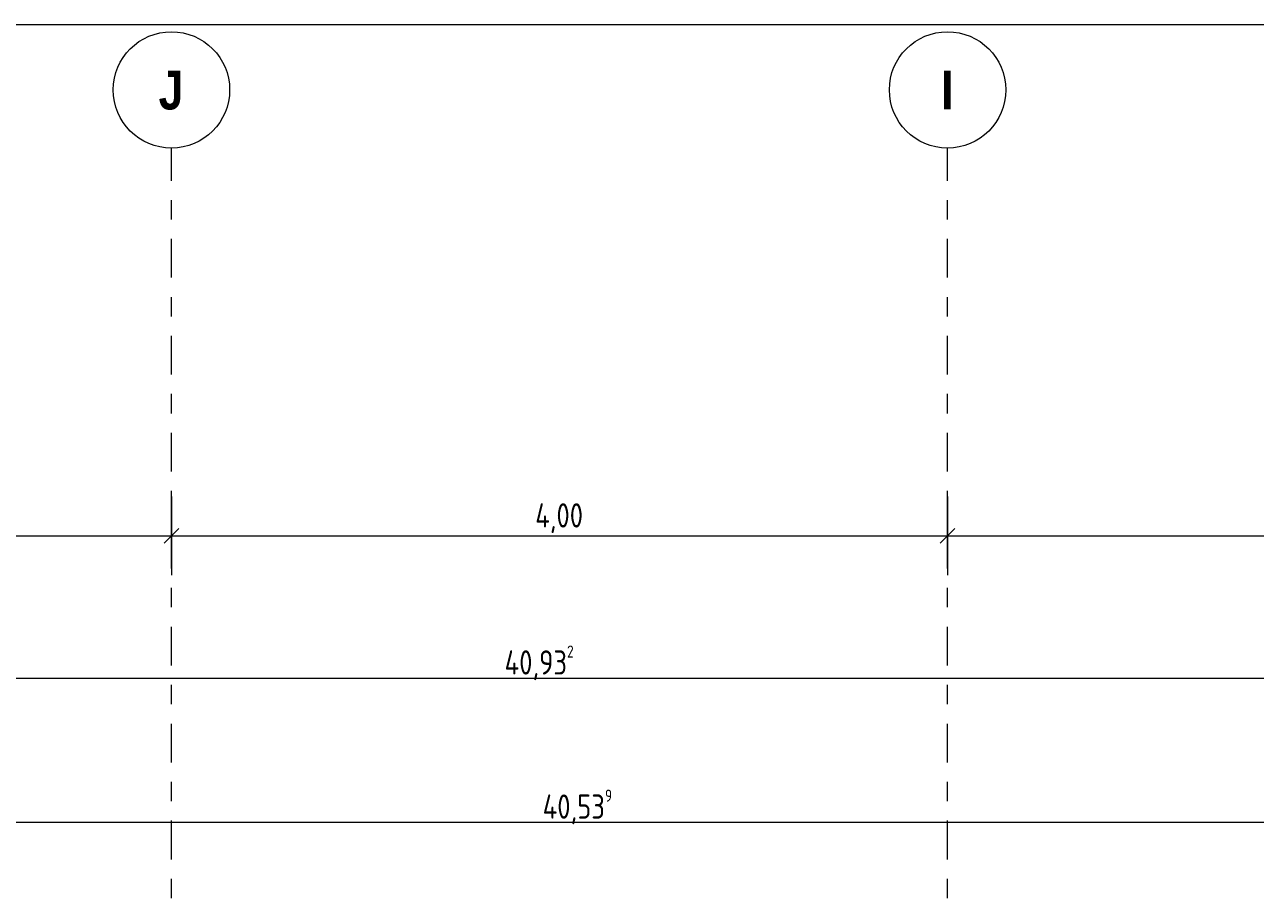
# Model space of a CAD drawing. Header units: metres. Extents: x -25 to 103, y -11 to 869.
# Tile 49 of 86: x -4.78 to 1.57, y 10.75 to 15.25. Entities that reach past the tile are written whole.
import ezdxf

# ---------------------------------------------------------------- set-up
doc = ezdxf.new("R2010")
doc.units = ezdxf.units.M
doc.header["$XCLIPFRAME"] = 2
doc.linetypes.add('_Rasterlinie_', pattern=[0.375, 0.2, -0.05, 0.075, -0.05])
for name, color, linetype, lineweight in [('A_Bem', 7, 'Continuous', 5), ('A_Bem-50', 7, 'Continuous', 5), ('A_Raster', 128, 'Continuous', 5), ('A_Scan-Pixelbild', 213, 'Continuous', 5)]:
    doc.layers.add(name, color=color, linetype=linetype, lineweight=lineweight)
doc.styles.add('Arial Narrow_B', font='txt', dxfattribs={"height": 0.2})
doc.styles.add('ISOCPEUR', font='isocpeur.ttf', dxfattribs={"width": 0.8, "height": 0.125})
doc.dimstyles.new('BLB-Standard_2_5_Aussen', dxfattribs={"dimscale": 0.3048, "dimtxt": 0.124498, "dimasz": 0.246063, "dimexe": 0.66437, "dimexo": 0.0625, "dimgap": 0.016404, "dimtad": 1, "dimrnd": 0.001, "dimzin": 0, "dimdsep": 46, "dimtxsty": 'ISOCPEUR', "dimblk1": 'OBLIQUE', "dimblk2": 'OBLIQUE', "dimsah": 1, "dimcen": 0.09, "dimdle": 0.082021, "dimazin": 0, "dimtfac": 1, "dimtdec": 4, "dimtix": 1, "dimtmove": 0, "dimatfit": 3, "dimfxl": 0.66437, "dimfxlon": 1, "dimtvp": 1, "dimtolj": 1, "dimtzin": 0, "dimarcsym": 2})
picture_1 = doc.add_image_def('image1.jpg', size_in_pixel=(1792, 564))

# ---------------------------------------------------------------- blocks, each defined once
blk = doc.blocks.new('Raster - Raster-989695-Ansicht Belderberg')
at = {"layer": 'A_Raster', "lineweight": 9}
blk.add_circle((-19.9826, 14.915), 0.3, dxfattribs=at)
blk = doc.blocks.new('DIMBLOCK198-Ansicht Belderberg')
at = {"layer": 'A_Bem-50'}
for p, q in [((-8.0184, 12.8175), (-8.0184, 12.4125)), ((-8.0184, 12.615), (-8.0184, 12.8175)), ((-4.0184, 12.8175), (-4.0184, 12.4125)), ((-4.0184, 12.615), (-4.0184, 12.8175)), ((-8.0184, 12.615), (-4.0184, 12.615))]:
    blk.add_line(p, q, dxfattribs=at)
at = {"layer": 'A_Bem-50', "lineweight": 9}
for p, q in [((-8.0184, 12.615), (-7.9809, 12.6525)), ((-4.0184, 12.615), (-3.9809, 12.6525)), ((-8.0184, 12.615), (-8.0559, 12.5775)), ((-4.0184, 12.615), (-4.0559, 12.5775))]:
    blk.add_line(p, q, dxfattribs=at)
at = {"layer": 'A_Bem-50', "color": 0, "insert": (-6.1435, 12.7833), "char_height": 0.125, "width": 0.300269, "attachment_point": 1, "line_spacing_factor": 1.149209, "style": 'ISOCPEUR'}
blk.add_mtext('4,00', dxfattribs=at)
blk = doc.blocks.new('_Oblique')
at = {"color": 0, "linetype": 'ByBlock', "lineweight": -2}
blk.add_line((-0.5, -0.5), (0.5, 0.5), dxfattribs=at)
blk = doc.blocks.new('DIMBLOCK199-Ansicht Belderberg')
at = {"layer": 'A_Bem-50'}
for p, q in [((-4.0184, 12.8175), (-4.0184, 12.4125)), ((-4.0184, 12.615), (-4.0184, 12.8175)), ((-0.0184, 12.8175), (-0.0184, 12.4125)), ((-0.0184, 12.615), (-0.0184, 12.8175)), ((-4.0184, 12.615), (-0.0184, 12.615))]:
    blk.add_line(p, q, dxfattribs=at)
at = {"layer": 'A_Bem-50', "lineweight": 9}
for p, q in [((-4.0184, 12.615), (-3.9809, 12.6525)), ((-0.0184, 12.615), (0.0191, 12.6525)), ((-4.0184, 12.615), (-4.0559, 12.5775)), ((-0.0184, 12.615), (-0.0559, 12.5775))]:
    blk.add_line(p, q, dxfattribs=at)
at = {"layer": 'A_Bem-50', "color": 0, "insert": (-2.1435, 12.7833), "char_height": 0.125, "width": 0.300269, "attachment_point": 1, "line_spacing_factor": 1.149209, "style": 'ISOCPEUR'}
blk.add_mtext('4,00', dxfattribs=at)
blk = doc.blocks.new('DIMBLOCK200-Ansicht Belderberg')
at = {"layer": 'A_Bem-50'}
for p, q in [((-0.0184, 12.8175), (-0.0184, 12.4125)), ((-0.0184, 12.615), (-0.0184, 12.8175)), ((3.9816, 12.8175), (3.9816, 12.4125)), ((3.9816, 12.615), (3.9816, 12.8175)), ((-0.0184, 12.615), (3.9816, 12.615))]:
    blk.add_line(p, q, dxfattribs=at)
at = {"layer": 'A_Bem-50', "lineweight": 9}
for p, q in [((-0.0184, 12.615), (0.0191, 12.6525)), ((3.9816, 12.615), (4.0191, 12.6525)), ((-0.0184, 12.615), (-0.0559, 12.5775)), ((3.9816, 12.615), (3.9441, 12.5775))]:
    blk.add_line(p, q, dxfattribs=at)
at = {"layer": 'A_Bem-50', "color": 0, "insert": (1.8565, 12.7833), "char_height": 0.125, "width": 0.300269, "attachment_point": 1, "line_spacing_factor": 1.149209, "style": 'ISOCPEUR'}
blk.add_mtext('4,00', dxfattribs=at)
blk = doc.blocks.new('DIMBLOCK250-Ansicht Belderberg')
at = {"layer": 'A_Bem-50'}
for p, q in [((-22.193, 10.9361), (-22.193, 11.3411)), ((18.3462, 11.3411), (18.3462, 10.9361)), ((18.3462, 11.1386), (18.3462, 11.3411)), ((-22.193, 11.1386), (18.3712, 11.1386)), ((-22.193, 11.1386), (-22.193, 10.9361))]:
    blk.add_line(p, q, dxfattribs=at)
at = {"layer": 'A_Bem-50', "lineweight": 9}
for p, q in [((-22.193, 11.1386), (-22.1555, 11.1761)), ((18.3462, 11.1386), (18.3837, 11.1761)), ((-22.193, 11.1386), (-22.2305, 11.1011)), ((18.3462, 11.1386), (18.3087, 11.1011))]:
    blk.add_line(p, q, dxfattribs=at)
at = {"layer": 'A_Bem-50', "color": 0, "insert": (-2.1052, 11.3069), "char_height": 0.125, "width": 0.436211, "attachment_point": 1, "line_spacing_factor": 1.149209, "style": 'ISOCPEUR'}
blk.add_mtext('40,53\\A2\\H0.5x;\\S9^  ;\\H2x;', dxfattribs=at)
blk = doc.blocks.new('DIMBLOCK254-Ansicht Belderberg')
at = {"layer": 'A_Bem-50'}
for p, q in [((-22.5854, 11.6793), (-22.5854, 12.0843)), ((18.3462, 12.0843), (18.3462, 11.6793)), ((18.3462, 11.8818), (18.3462, 12.0843)), ((-22.6104, 11.8818), (18.3712, 11.8818)), ((-22.5854, 11.8818), (-22.5854, 11.6793))]:
    blk.add_line(p, q, dxfattribs=at)
at = {"layer": 'A_Bem-50', "lineweight": 9}
for p, q in [((-22.5854, 11.8818), (-22.6229, 11.8443)), ((-22.5854, 11.8818), (-22.5479, 11.9193)), ((18.3462, 11.8818), (18.3087, 11.8443)), ((18.3462, 11.8818), (18.3837, 11.9193))]:
    blk.add_line(p, q, dxfattribs=at)
at = {"layer": 'A_Bem-50', "color": 0, "insert": (-2.3014, 12.0501), "char_height": 0.125, "width": 0.436211, "attachment_point": 1, "line_spacing_factor": 1.149209, "style": 'ISOCPEUR'}
blk.add_mtext('40,93\\A2\\H0.5x;\\S2^  ;\\H2x;', dxfattribs=at)

msp = doc.modelspace()

# ---------------------------------------------------------------- linework, layer by layer
at = {"layer": 'A_Raster', "linetype": '_Rasterlinie_', "lineweight": 9}
for p, q in [((-4.0184, -11.0531), (-4.0184, 14.615)), ((-0.0184, -11.0531), (-0.0184, 14.615))]:
    msp.add_line(p, q, dxfattribs=at)

# ---------------------------------------------------------------- block references
at = {"layer": 'A_Raster', "lineweight": 9}
for p in [(15.9642, 0), (19.9642, 0)]:
    msp.add_blockref('Raster - Raster-989695-Ansicht Belderberg', p, dxfattribs=at)

# ---------------------------------------------------------------- texts
at = {"layer": 'A_Raster', "char_height": 0.2, "attachment_point": 1, "style": 'Arial Narrow_B'}
for s, insert, width in [('\\fArial Narrow|b1|i0|c0|p34|;J', (-4.0844, 15.0142), 0.156329), ('\\fArial Narrow|b1|i0|c0|p34|;I', (-0.0517, 15.0142), 0.07616)]:
    msp.add_mtext(s, dxfattribs=dict(at, insert=insert, width=width))

# ---------------------------------------------------------------- dimensions: what is measured, and where the dimension line sits
at = {"layer": 'A_Bem'}
for base, p1, p2, picture, middle in [((-4.0184, 12.615), (-8.0184, 12.8175), (-4.0184, 12.8175), 'DIMBLOCK198-Ansicht Belderberg', (-6.0184, 12.6825)), ((-0.0184, 12.615), (-4.0184, 12.8175), (-0.0184, 12.8175), 'DIMBLOCK199-Ansicht Belderberg', (-2.0184, 12.6825)), ((3.9816, 12.615), (-0.0184, 12.8175), (3.9816, 12.8175), 'DIMBLOCK200-Ansicht Belderberg', (1.9816, 12.6825))]:
    dim = msp.add_linear_dim(base=base, p1=p1, p2=p2, dimstyle='BLB-Standard_2_5_Aussen', override={"dimpost": '<>', "dimfxl": 4}, dxfattribs=at)
    dim.commit()
    dim.dimension.update_dxf_attribs({"geometry": picture, "text_midpoint": middle})
for base, p1, p2, text, override, picture, middle in [((18.3462, 11.8818), (-22.5854, 11.6793), (18.3462, 12.0843), '\\A1;40,93\\Q;{\\A1;{\\H0.5x;\\S2^ ;}}', {"dimpost": '<>', "dimfxl": 40.93356}, 'DIMBLOCK254-Ansicht Belderberg', (-2.1196, 11.9618)), ((18.3462, 11.1386), (-22.193, 10.9361), (18.3462, 11.3411), '\\A1;40,53\\Q;{\\A1;{\\H0.5x;\\S9^ ;}}', {"dimpost": '<>', "dimfxl": 40.54122}, 'DIMBLOCK250-Ansicht Belderberg', (-1.9234, 11.2186))]:
    dim = msp.add_linear_dim(base=base, p1=p1, p2=p2, text=text, dimstyle='BLB-Standard_2_5_Aussen', override=override, dxfattribs=at)
    dim.commit()
    dim.dimension.update_dxf_attribs({"geometry": picture, "text_midpoint": middle})

# ---------------------------------------------------------------- pictures from other files: only their frames are drawn
at = {"layer": 'A_Scan-Pixelbild'}
image = msp.add_image(picture_1, insert=(-16.804, -1.7903), size_in_units=(29.5805, 8.0304), dxfattribs=at)
image.set_boundary_path([(-505.954, 1190.48), (-505.954, -633.421), (2390.651, -633.421), (2390.651, 1190.48), (-505.954, 1190.48)])
image.dxf.flags = 15

doc.saveas('drawing.dxf')
